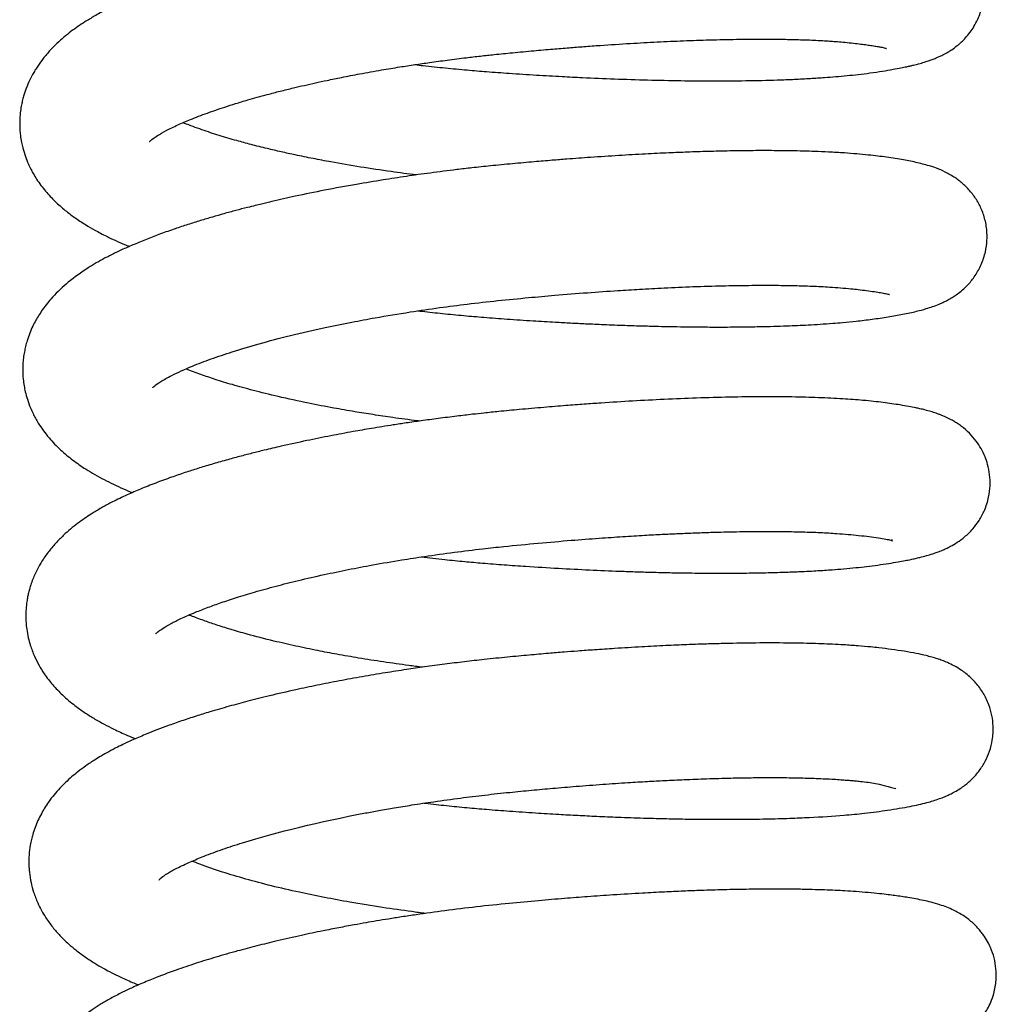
# Model space of a CAD drawing. Header units: inches. Extents: x 53216 to 117387, y -66787 to -22834.
# Tile 92 of 256: x 60599.41 to 60601.94, y -30115.51 to -30112.96. Entities that reach past the tile are written whole.
import ezdxf

# ---------------------------------------------------------------- set-up
doc = ezdxf.new("R2010")
doc.units = ezdxf.units.IN
doc.header["$MEASUREMENT"] = 0
doc.layers.add('FAKRO LOFT LADDERS', color=7, linetype='Continuous')

msp = doc.modelspace()

# ---------------------------------------------------------------- linework, layer by layer
at = {"layer": 'FAKRO LOFT LADDERS', "color": 7, "linetype": 'Continuous'}
for points, knots in [([(60600.4357, -30113.0747), (60600.4428, -30113.0755), (60600.4689, -30113.0785), (60600.5139, -30113.0832), (60600.5687, -30113.0884), (60600.6239, -30113.093), (60600.6838, -30113.0973), (60600.749, -30113.1015), (60600.8123, -30113.1052), (60600.8798, -30113.1086), (60600.9541, -30113.1117), (60601.0391, -30113.1145), (60601.1249, -30113.1162), (60601.2101, -30113.1169), (60601.2937, -30113.1163), (60601.3629, -30113.1147), (60601.4178, -30113.1126), (60601.4587, -30113.1105), (60601.4941, -30113.1082), (60601.5255, -30113.1057), (60601.5545, -30113.1031), (60601.5841, -30113.1), (60601.6154, -30113.096), (60601.6456, -30113.0916), (60601.6717, -30113.0872), (60601.6923, -30113.0834), (60601.7067, -30113.0804), (60601.7176, -30113.078), (60601.7278, -30113.0756), (60601.74, -30113.0724), (60601.7523, -30113.0689), (60601.7639, -30113.0652), (60601.7746, -30113.0614), (60601.7833, -30113.058), (60601.7927, -30113.0539), (60601.803, -30113.049), (60601.8141, -30113.0429), (60601.8262, -30113.0352), (60601.8414, -30113.0242), (60601.8579, -30113.009), (60601.8723, -30112.9918), (60601.8833, -30112.9755), (60601.8948, -30112.9538), (60601.9042, -30112.9264), (60601.9089, -30112.896), (60601.9086, -30112.8667), (60601.9034, -30112.8358), (60601.8916, -30112.8044), (60601.8781, -30112.7816), (60601.8635, -30112.7632), (60601.8512, -30112.7505), (60601.8365, -30112.7379), (60601.8253, -30112.7299), (60601.807, -30112.719), (60601.7946, -30112.713), (60601.7794, -30112.7066), (60601.7586, -30112.6992), (60601.7295, -30112.6913), (60601.6915, -30112.6838), (60601.6498, -30112.6774), (60601.6049, -30112.6718), (60601.5589, -30112.6676), (60601.5133, -30112.6646), (60601.4686, -30112.6626), (60601.4201, -30112.6611), (60601.3613, -30112.6602), (60601.2881, -30112.6603), (60601.2021, -30112.6618), (60601.1036, -30112.6651), (60601.0193, -30112.6692), (60600.9535, -30112.6731), (60600.9086, -30112.676), (60600.8691, -30112.6787), (60600.8325, -30112.6814), (60600.7929, -30112.6845), (60600.7479, -30112.6882), (60600.6994, -30112.6925), (60600.6545, -30112.6967), (60600.6166, -30112.7005), (60600.5826, -30112.7041), (60600.5464, -30112.7082), (60600.506, -30112.7131), (60600.4636, -30112.7186), (60600.4235, -30112.7242), (60600.382, -30112.7303), (60600.3366, -30112.7374), (60600.288, -30112.7455), (60600.2416, -30112.7537), (60600.2026, -30112.7611), (60600.1673, -30112.7681), (60600.1273, -30112.7763), (60600.0856, -30112.7854), (60600.0464, -30112.7945), (60600.0125, -30112.8027), (60599.964, -30112.8151), (60599.899, -30112.833), (60599.8219, -30112.8569), (60599.7608, -30112.8786), (60599.7153, -30112.8966), (60599.6859, -30112.9092), (60599.6599, -30112.921), (60599.6335, -30112.934), (60599.6072, -30112.9483), (60599.5829, -30112.963), (60599.5629, -30112.9763), (60599.5448, -30112.9894), (60599.5268, -30113.0038), (60599.5088, -30113.0198), (60599.4907, -30113.0381), (60599.4741, -30113.0575), (60599.4613, -30113.0751), (60599.4523, -30113.0892), (60599.4454, -30113.1011), (60599.4375, -30113.1165), (60599.4295, -30113.135), (60599.4233, -30113.1536), (60599.4193, -30113.169), (60599.4163, -30113.1833), (60599.4139, -30113.2002), (60599.4127, -30113.217), (60599.4126, -30113.2315), (60599.4132, -30113.2442), (60599.4145, -30113.2588), (60599.417, -30113.2746), (60599.4212, -30113.293), (60599.427, -30113.3119), (60599.4342, -30113.33), (60599.4412, -30113.3446), (60599.4482, -30113.3576), (60599.4569, -30113.3719), (60599.4675, -30113.3871), (60599.4831, -30113.4068), (60599.5038, -30113.4288), (60599.529, -30113.451), (60599.5554, -30113.471), (60599.5806, -30113.4875), (60599.6088, -30113.504), (60599.6342, -30113.5173), (60599.6603, -30113.5296), (60599.6797, -30113.5381), (60599.6922, -30113.5433), (60599.6966, -30113.5451)], [0.27359254, 0.27359254, 0.27359254, 0.27359254, 0.27363035, 0.27373077, 0.27382975, 0.27391775, 0.27401953, 0.27414223, 0.27425875, 0.27435233, 0.27450041, 0.27465794, 0.27481997, 0.27498635, 0.27515951, 0.27533777, 0.27544182, 0.27554245, 0.27563572, 0.27571302, 0.27579451, 0.27587744, 0.27597109, 0.276081, 0.27618204, 0.27625961, 0.27632219, 0.27635989, 0.27639763, 0.27645403, 0.27651634, 0.27656642, 0.27660697, 0.27665099, 0.27668213, 0.27671785, 0.27676669, 0.27679838, 0.27684595, 0.27691228, 0.27695327, 0.27698971, 0.27703322, 0.27709979, 0.2771543, 0.27720846, 0.27726534, 0.27733252, 0.27739871, 0.27743266, 0.27747051, 0.27751563, 0.27756798, 0.27760354, 0.27766037, 0.27772116, 0.27777332, 0.27792356, 0.27810146, 0.27827117, 0.27839826, 0.27855079, 0.27868253, 0.27877653, 0.27890157, 0.27904304, 0.27918745, 0.27938334, 0.27957669, 0.27976526, 0.2798563, 0.27993762, 0.28000819, 0.28006814, 0.28013295, 0.28021769, 0.28030542, 0.2803872, 0.28045253, 0.28050373, 0.28056534, 0.2806428, 0.28071624, 0.28078927, 0.2808562, 0.2809389, 0.28103432, 0.28112229, 0.28119638, 0.2812541, 0.28132392, 0.28142815, 0.28150137, 0.28156133, 0.28163765, 0.28180755, 0.28198929, 0.28218091, 0.2822743, 0.28236349, 0.2824331, 0.28250705, 0.28260437, 0.28268615, 0.28274958, 0.28281329, 0.28288257, 0.28295288, 0.28302598, 0.2831074, 0.28317499, 0.28321221, 0.28324796, 0.28328973, 0.2833546, 0.28341217, 0.2834467, 0.28348166, 0.28352702, 0.28358055, 0.28361319, 0.28364071, 0.28367948, 0.28372768, 0.28376656, 0.28382804, 0.28388484, 0.28392342, 0.28396004, 0.28400694, 0.28406301, 0.2841175, 0.28422185, 0.28432542, 0.28441291, 0.28451347, 0.28459217, 0.28469086, 0.28475742, 0.28482817, 0.28486614, 0.28486614, 0.28486614, 0.28486614]), ([(60599.749, -30113.2736), (60599.749, -30113.2737), (60599.7497, -30113.2728), (60599.7556, -30113.2674), (60599.7701, -30113.2574), (60599.7901, -30113.2457), (60599.8199, -30113.2312), (60599.8557, -30113.2159), (60599.8964, -30113.2003), (60599.9364, -30113.1866), (60599.9718, -30113.1753), (60600.0003, -30113.1668), (60600.0276, -30113.159), (60600.0556, -30113.1514), (60600.0867, -30113.1433), (60600.1188, -30113.1354), (60600.1493, -30113.1283), (60600.1783, -30113.1217), (60600.2103, -30113.1149), (60600.2483, -30113.1071), (60600.2952, -30113.098), (60600.3456, -30113.089), (60600.3936, -30113.0811), (60600.4351, -30113.0747), (60600.476, -30113.0687), (60600.5202, -30113.0627), (60600.5642, -30113.0571), (60600.6048, -30113.0524), (60600.6448, -30113.0481), (60600.6908, -30113.0435), (60600.7414, -30113.0387), (60600.7903, -30113.0344), (60600.8335, -30113.0309), (60600.8743, -30113.0277), (60600.9274, -30113.0239), (60600.991, -30113.0198), (60601.0632, -30113.0158), (60601.1316, -30113.0127), (60601.2006, -30113.0104), (60601.2687, -30113.0089), (60601.3324, -30113.0085), (60601.3873, -30113.0089), (60601.4357, -30113.01), (60601.4725, -30113.0115), (60601.4993, -30113.013), (60601.516, -30113.0141), (60601.5318, -30113.0153), (60601.5502, -30113.0169), (60601.5706, -30113.0191), (60601.5895, -30113.0213), (60601.6058, -30113.0234), (60601.6198, -30113.0255), (60601.6315, -30113.0274), (60601.6409, -30113.0291), (60601.6485, -30113.0307), (60601.6528, -30113.0318), (60601.6556, -30113.0325), (60601.6563, -30113.0328), (60601.656, -30113.0327)], [0.717340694, 0.717340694, 0.717340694, 0.717340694, 0.717406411, 0.717559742, 0.717665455, 0.71781401, 0.717955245, 0.718082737, 0.718231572, 0.718368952, 0.71844763, 0.71853225, 0.718596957, 0.718662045, 0.718743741, 0.718823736, 0.718889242, 0.718953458, 0.719019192, 0.719100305, 0.719199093, 0.719315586, 0.719411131, 0.71948894, 0.719563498, 0.71965286, 0.719747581, 0.719819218, 0.719887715, 0.719978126, 0.720084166, 0.720179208, 0.720260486, 0.720335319, 0.720417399, 0.720573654, 0.720715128, 0.720859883, 0.721006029, 0.721167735, 0.721327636, 0.721469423, 0.721595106, 0.7217311, 0.721802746, 0.721855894, 0.721901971, 0.721973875, 0.722063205, 0.722148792, 0.722223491, 0.722299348, 0.722379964, 0.722451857, 0.722505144, 0.722580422, 0.722644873, 0.722701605, 0.722701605, 0.722701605, 0.722701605]), ([(60600.4395, -30113.3602), (60600.4176, -30113.3574), (60600.3687, -30113.3509), (60600.2945, -30113.3398), (60600.2273, -30113.3283), (60600.1714, -30113.3177), (60600.1284, -30113.3089), (60600.089, -30113.3003), (60600.0507, -30113.2913), (60600.012, -30113.2816), (60599.9785, -30113.2725), (60599.9511, -30113.2646), (60599.9284, -30113.2578), (60599.906, -30113.2506), (60599.8835, -30113.243), (60599.861, -30113.235), (60599.845, -30113.2288), (60599.8366, -30113.2255), (60599.8352, -30113.2249)], [0.714232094, 0.714232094, 0.714232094, 0.714232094, 0.71436144, 0.71452399, 0.714685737, 0.714786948, 0.714891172, 0.714977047, 0.71506515, 0.715170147, 0.715267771, 0.715333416, 0.715399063, 0.715465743, 0.715537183, 0.71561521, 0.715696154, 0.715712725, 0.715712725, 0.715712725, 0.715712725]), ([(60600.4441, -30113.7117), (60600.4477, -30113.7121), (60600.4687, -30113.7145), (60600.5081, -30113.7188), (60600.5612, -30113.7239), (60600.6169, -30113.7287), (60600.6765, -30113.7332), (60600.7383, -30113.7373), (60600.793, -30113.7406), (60600.8384, -30113.743), (60600.8802, -30113.7451), (60600.9273, -30113.7472), (60600.9775, -30113.7491), (60601.0246, -30113.7506), (60601.0636, -30113.7517), (60601.0981, -30113.7524), (60601.1342, -30113.753), (60601.1769, -30113.7535), (60601.2262, -30113.7537), (60601.2774, -30113.7534), (60601.3242, -30113.7527), (60601.3637, -30113.7517), (60601.3966, -30113.7506), (60601.4261, -30113.7494), (60601.4551, -30113.748), (60601.4856, -30113.7462), (60601.5152, -30113.7441), (60601.5463, -30113.7416), (60601.5813, -30113.7382), (60601.621, -30113.7334), (60601.6612, -30113.7273), (60601.6993, -30113.7207), (60601.7313, -30113.7138), (60601.7617, -30113.7056), (60601.7828, -30113.6985), (60601.7988, -30113.6916), (60601.8056, -30113.6885), (60601.8148, -30113.6838), (60601.8254, -30113.6778), (60601.8368, -30113.6703), (60601.8491, -30113.6611), (60601.8652, -30113.6465), (60601.882, -30113.6271), (60601.8989, -30113.5997), (60601.9107, -30113.5687), (60601.9164, -30113.538), (60601.9169, -30113.5069), (60601.9123, -30113.4768), (60601.9015, -30113.446), (60601.8871, -30113.42), (60601.8693, -30113.3971), (60601.8508, -30113.38), (60601.8391, -30113.3711), (60601.8266, -30113.3627), (60601.8, -30113.3477), (60601.7744, -30113.3384), (60601.7354, -30113.3278), (60601.7001, -30113.3209), (60601.658, -30113.3143), (60601.6077, -30113.3081), (60601.5561, -30113.3037), (60601.5087, -30113.3009), (60601.4731, -30113.2994), (60601.4401, -30113.2984), (60601.4055, -30113.2977), (60601.3625, -30113.2972), (60601.3104, -30113.2972), (60601.2532, -30113.2979), (60601.196, -30113.2993), (60601.143, -30113.301), (60601.089, -30113.3032), (60601.0299, -30113.3061), (60600.9624, -30113.3099), (60600.8944, -30113.3144), (60600.8368, -30113.3186), (60600.7882, -30113.3224), (60600.7414, -30113.3264), (60600.6879, -30113.3312), (60600.6341, -30113.3364), (60600.5859, -30113.3415), (60600.534, -30113.3475), (60600.4772, -30113.3547), (60600.4137, -30113.3636), (60600.3498, -30113.3734), (60600.279, -30113.3852), (60600.2026, -30113.3993), (60600.1403, -30113.4121), (60600.0953, -30113.422), (60600.0664, -30113.4286), (60600.0423, -30113.4344), (60600.021, -30113.4396), (60599.9986, -30113.4452), (60599.9716, -30113.4522), (60599.9414, -30113.4604), (60599.9108, -30113.4691), (60599.8796, -30113.4784), (60599.8472, -30113.4886), (60599.8127, -30113.5), (60599.7773, -30113.5126), (60599.7421, -30113.5259), (60599.7097, -30113.5392), (60599.682, -30113.5514), (60599.6567, -30113.5633), (60599.6259, -30113.579), (60599.5851, -30113.6027), (60599.5393, -30113.6354), (60599.5054, -30113.6672), (60599.4842, -30113.6919), (60599.4725, -30113.7074), (60599.4625, -30113.7222), (60599.4541, -30113.7365), (60599.446, -30113.7521), (60599.4384, -30113.7696), (60599.4322, -30113.7873), (60599.4279, -30113.8029), (60599.4246, -30113.8182), (60599.4221, -30113.8348), (60599.4209, -30113.848), (60599.4203, -30113.867), (60599.4212, -30113.886), (60599.4238, -30113.9053), (60599.4273, -30113.9226), (60599.4325, -30113.9419), (60599.4395, -30113.9607), (60599.4467, -30113.9768), (60599.4536, -30113.99), (60599.4664, -30114.0119), (60599.4873, -30114.0403), (60599.5177, -30114.0717), (60599.5498, -30114.0984), (60599.5869, -30114.124), (60599.6304, -30114.1489), (60599.6714, -30114.1682), (60599.6966, -30114.1788), (60599.7045, -30114.1821)], [0.28644299, 0.28644299, 0.28644299, 0.28644299, 0.28646226, 0.28655452, 0.28665134, 0.28674099, 0.28684549, 0.28696263, 0.2870642, 0.28713259, 0.28720222, 0.28728653, 0.28738468, 0.28747426, 0.28754588, 0.28760242, 0.28766935, 0.2877524, 0.28785156, 0.28796337, 0.2880684, 0.2881505, 0.28822527, 0.28829273, 0.28835871, 0.28843523, 0.28852056, 0.28859015, 0.28868845, 0.28881447, 0.28895381, 0.28909507, 0.28924715, 0.28935713, 0.28950182, 0.2895259, 0.28954923, 0.2895817, 0.28962498, 0.28966191, 0.28970346, 0.28974492, 0.28980537, 0.28987114, 0.28993761, 0.28999692, 0.29004852, 0.29011392, 0.29017372, 0.29023036, 0.29029047, 0.29035504, 0.2903933, 0.29042295, 0.29046607, 0.29064383, 0.29078614, 0.29094068, 0.29110764, 0.29126499, 0.29144625, 0.29155766, 0.29165209, 0.2917221, 0.29180192, 0.29190096, 0.29201934, 0.29214642, 0.29226236, 0.29236653, 0.29245883, 0.29257274, 0.29269912, 0.2928303, 0.29293988, 0.29300583, 0.29308752, 0.29318607, 0.29328627, 0.29336914, 0.2934385, 0.29355837, 0.29366876, 0.29377686, 0.29390273, 0.29405646, 0.2942042, 0.29426308, 0.29432323, 0.29437833, 0.29441144, 0.29445382, 0.29451778, 0.2945856, 0.29465225, 0.29472309, 0.29480018, 0.29488162, 0.29497637, 0.29507008, 0.29516287, 0.29524756, 0.29531279, 0.29539268, 0.29553226, 0.29571884, 0.29588348, 0.2959421, 0.29600108, 0.29605044, 0.29609347, 0.29613983, 0.29619476, 0.2962494, 0.29628972, 0.29632568, 0.29636749, 0.29641036, 0.29644782, 0.29651225, 0.2965597, 0.29659963, 0.29665361, 0.296716, 0.29676066, 0.29679689, 0.29683775, 0.29697171, 0.29709643, 0.29721892, 0.29733988, 0.29749339, 0.29764741, 0.29771538, 0.29771538, 0.29771538, 0.29771538]), ([(60599.7569, -30113.9106), (60599.7569, -30113.9106), (60599.7569, -30113.9105), (60599.7603, -30113.9069), (60599.7769, -30113.8947), (60599.8066, -30113.8778), (60599.8528, -30113.857), (60599.9068, -30113.8362), (60599.9643, -30113.8168), (60600.0326, -30113.7964), (60600.113, -30113.7753), (60600.1943, -30113.7566), (60600.2684, -30113.7415), (60600.3417, -30113.7279), (60600.4175, -30113.7153), (60600.4975, -30113.7036), (60600.5733, -30113.6938), (60600.6502, -30113.6851), (60600.7259, -30113.6778), (60600.8035, -30113.6709), (60600.8807, -30113.6647), (60600.9538, -30113.6595), (60601.0199, -30113.6555), (60601.0852, -30113.652), (60601.1578, -30113.6489), (60601.2285, -30113.6468), (60601.2938, -30113.6457), (60601.3499, -30113.6454), (60601.3986, -30113.6459), (60601.4356, -30113.6468), (60601.4638, -30113.6478), (60601.4871, -30113.6488), (60601.5116, -30113.6502), (60601.5379, -30113.6521), (60601.5623, -30113.6542), (60601.5845, -30113.6567), (60601.6051, -30113.6592), (60601.6253, -30113.662), (60601.642, -30113.6648), (60601.6531, -30113.6669), (60601.6604, -30113.6686), (60601.6633, -30113.6694), (60601.6641, -30113.6697), (60601.6638, -30113.6695)], [0.704489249, 0.704489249, 0.704489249, 0.704489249, 0.70449329, 0.704657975, 0.704816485, 0.704995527, 0.705219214, 0.705384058, 0.70554825, 0.705735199, 0.70593401, 0.706138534, 0.706287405, 0.706412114, 0.706595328, 0.70674563, 0.70688452, 0.707036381, 0.707189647, 0.707319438, 0.707484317, 0.707639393, 0.70775204, 0.707883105, 0.708041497, 0.708213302, 0.708353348, 0.708498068, 0.708627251, 0.708735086, 0.708805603, 0.708874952, 0.708950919, 0.709047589, 0.709149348, 0.709227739, 0.709325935, 0.709433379, 0.709533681, 0.70964083, 0.709710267, 0.709780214, 0.709844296, 0.709844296, 0.709844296, 0.709844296]), ([(60600.4471, -30113.9971), (60600.4452, -30113.9968), (60600.4221, -30113.9939), (60600.3818, -30113.9885), (60600.3281, -30113.9806), (60600.277, -30113.9724), (60600.221, -30113.9626), (60600.1542, -30113.9498), (60600.0839, -30113.9345), (60600.0183, -30113.9183), (60599.9642, -30113.9033), (60599.9193, -30113.8895), (60599.8794, -30113.8759), (60599.8556, -30113.8669), (60599.8437, -30113.8621), (60599.8434, -30113.862)], [0.701379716, 0.701379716, 0.701379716, 0.701379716, 0.701391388, 0.701515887, 0.70162042, 0.701719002, 0.701833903, 0.701977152, 0.702160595, 0.702323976, 0.702469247, 0.702599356, 0.70271987, 0.702855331, 0.702858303, 0.702858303, 0.702858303, 0.702858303]), ([(60600.4516, -30114.3486), (60600.472, -30114.3509), (60600.5096, -30114.355), (60600.5626, -30114.3602), (60600.6138, -30114.3648), (60600.6666, -30114.3689), (60600.7324, -30114.3734), (60600.8062, -30114.3779), (60600.8873, -30114.3821), (60600.9551, -30114.385), (60601.0105, -30114.3869), (60601.0557, -30114.3882), (60601.1055, -30114.3894), (60601.1646, -30114.3903), (60601.2265, -30114.3907), (60601.2879, -30114.3903), (60601.3419, -30114.3895), (60601.3893, -30114.3881), (60601.4266, -30114.3867), (60601.4552, -30114.3853), (60601.4774, -30114.3841), (60601.4969, -30114.3829), (60601.5194, -30114.3813), (60601.5466, -30114.3792), (60601.5762, -30114.3764), (60601.6059, -30114.3731), (60601.6345, -30114.3694), (60601.6615, -30114.3654), (60601.6847, -30114.3616), (60601.7035, -30114.3581), (60601.7183, -30114.3552), (60601.7309, -30114.3524), (60601.7445, -30114.3492), (60601.7597, -30114.3452), (60601.7739, -30114.341), (60601.7885, -30114.336), (60601.7994, -30114.3318), (60601.8106, -30114.3268), (60601.8238, -30114.3203), (60601.8391, -30114.3113), (60601.859, -30114.2968), (60601.8786, -30114.2779), (60601.8963, -30114.2545), (60601.9113, -30114.2266), (60601.921, -30114.1963), (60601.9262, -30114.1556), (60601.9219, -30114.1197), (60601.9113, -30114.0883), (60601.9014, -30114.0679), (60601.8878, -30114.0471), (60601.8703, -30114.027), (60601.8527, -30114.0121), (60601.8415, -30114.0042), (60601.8296, -30113.9968), (60601.8201, -30113.9916), (60601.8102, -30113.9868), (60601.7998, -30113.9824), (60601.7921, -30113.9794), (60601.7826, -30113.976), (60601.7703, -30113.9721), (60601.7564, -30113.9683), (60601.7435, -30113.9652), (60601.7295, -30113.9621), (60601.7129, -30113.9589), (60601.6923, -30113.9554), (60601.6703, -30113.9521), (60601.6475, -30113.949), (60601.6227, -30113.9461), (60601.5885, -30113.9426), (60601.5417, -30113.9391), (60601.481, -30113.9362), (60601.4111, -30113.9344), (60601.3342, -30113.9339), (60601.2516, -30113.935), (60601.1668, -30113.9373), (60601.0828, -30113.9407), (60601, -30113.945), (60600.9306, -30113.9494), (60600.8728, -30113.9534), (60600.8235, -30113.9572), (60600.7674, -30113.9617), (60600.7094, -30113.9669), (60600.6574, -30113.9718), (60600.6171, -30113.9759), (60600.5809, -30113.9799), (60600.5415, -30113.9846), (60600.497, -30113.9902), (60600.4534, -30113.9961), (60600.4147, -30114.0016), (60600.3809, -30114.0068), (60600.351, -30114.0115), (60600.3162, -30114.0172), (60600.272, -30114.0249), (60600.2159, -30114.0353), (60600.1534, -30114.0479), (60600.0961, -30114.0605), (60600.0491, -30114.0715), (60600.0135, -30114.0803), (60599.9804, -30114.0889), (60599.9453, -30114.0985), (60599.9092, -30114.1088), (60599.8738, -30114.1196), (60599.8392, -30114.1307), (60599.8026, -30114.1432), (60599.7642, -30114.1573), (60599.7258, -30114.1726), (60599.6958, -30114.1856), (60599.671, -30114.1972), (60599.6503, -30114.2074), (60599.6269, -30114.22), (60599.6043, -30114.2333), (60599.5844, -30114.2462), (60599.5665, -30114.2589), (60599.5485, -30114.2727), (60599.5295, -30114.289), (60599.5101, -30114.3081), (60599.4908, -30114.3301), (60599.4744, -30114.3526), (60599.4601, -30114.3764), (60599.4475, -30114.4027), (60599.4395, -30114.4258), (60599.4349, -30114.4437), (60599.4325, -30114.4555), (60599.4301, -30114.4704), (60599.4286, -30114.4873), (60599.4283, -30114.5041), (60599.429, -30114.5196), (60599.4308, -30114.5371), (60599.4345, -30114.5569), (60599.4395, -30114.5755), (60599.445, -30114.5914), (60599.4556, -30114.6172), (60599.4728, -30114.6475), (60599.4981, -30114.6801), (60599.5245, -30114.7075), (60599.5523, -30114.731), (60599.5795, -30114.7505), (60599.6047, -30114.7665), (60599.6299, -30114.7808), (60599.659, -30114.7956), (60599.686, -30114.808), (60599.7053, -30114.8161), (60599.7124, -30114.819)], [0.29929158, 0.29929158, 0.29929158, 0.29929158, 0.29939984, 0.29949032, 0.29957009, 0.29966789, 0.29976589, 0.29991358, 0.30005499, 0.30019542, 0.3002776, 0.30035803, 0.30044527, 0.30055807, 0.3006971, 0.30081231, 0.30093637, 0.30104385, 0.30113058, 0.30119694, 0.30125036, 0.30129472, 0.30134512, 0.30142353, 0.30151395, 0.30159563, 0.3016849, 0.30178012, 0.3018687, 0.30193932, 0.30199832, 0.30204904, 0.30209809, 0.30217316, 0.30224616, 0.30229393, 0.30235194, 0.30238991, 0.30243237, 0.30249324, 0.30255469, 0.30262227, 0.30267847, 0.30273709, 0.30280717, 0.30286358, 0.30296907, 0.30300889, 0.30305498, 0.30310161, 0.30315896, 0.30322425, 0.30326147, 0.30328652, 0.30331758, 0.30336824, 0.30339993, 0.30342788, 0.30346177, 0.30352068, 0.30358764, 0.30364428, 0.30369054, 0.30376679, 0.30385527, 0.3039366, 0.3040146, 0.30409525, 0.30418052, 0.30432952, 0.30449483, 0.30466161, 0.30483756, 0.30501431, 0.30518419, 0.30534569, 0.30549711, 0.30564484, 0.30572251, 0.30580677, 0.30590648, 0.30601829, 0.30611106, 0.30617836, 0.30622931, 0.30630075, 0.30638576, 0.3064635, 0.30653246, 0.30659242, 0.30664559, 0.30669462, 0.30678253, 0.30688951, 0.30700933, 0.30714127, 0.307229, 0.30729557, 0.3073638, 0.30744042, 0.30752528, 0.30760653, 0.30768712, 0.30777439, 0.30787934, 0.30798786, 0.30808906, 0.30814497, 0.30820346, 0.30828415, 0.30836577, 0.30842831, 0.30848986, 0.30855803, 0.30862814, 0.3087106, 0.3087973, 0.3088824, 0.30894817, 0.30903112, 0.30911646, 0.30914862, 0.30917718, 0.30921172, 0.30926674, 0.30930994, 0.30934311, 0.30938745, 0.30944825, 0.30950074, 0.3095401, 0.30958301, 0.30972599, 0.30982749, 0.30993458, 0.31005846, 0.31014799, 0.3102296, 0.31031805, 0.3103965, 0.31050366, 0.31056443, 0.31056443, 0.31056443, 0.31056443]), ([(60599.7648, -30114.5474), (60599.7648, -30114.5474), (60599.7658, -30114.5464), (60599.7716, -30114.5413), (60599.7838, -30114.5326), (60599.8028, -30114.5213), (60599.8305, -30114.5075), (60599.8637, -30114.4929), (60599.8992, -30114.4791), (60599.9347, -30114.4663), (60599.9745, -30114.4532), (60600.0217, -30114.4389), (60600.0752, -30114.4241), (60600.1353, -30114.4089), (60600.1979, -30114.3946), (60600.2623, -30114.3812), (60600.3295, -30114.3684), (60600.3954, -30114.3571), (60600.466, -30114.3462), (60600.5359, -30114.3364), (60600.6048, -30114.328), (60600.6773, -30114.3201), (60600.754, -30114.3128), (60600.8363, -30114.3057), (60600.9093, -30114.3001), (60600.9725, -30114.2958), (60601.027, -30114.2925), (60601.0735, -30114.29), (60601.1152, -30114.288), (60601.1573, -30114.2863), (60601.2094, -30114.2845), (60601.2703, -30114.283), (60601.3341, -30114.2824), (60601.3908, -30114.2826), (60601.4405, -30114.2836), (60601.486, -30114.2852), (60601.5251, -30114.2875), (60601.5575, -30114.29), (60601.5857, -30114.2928), (60601.6122, -30114.296), (60601.6362, -30114.2993), (60601.6551, -30114.3029), (60601.6676, -30114.3045), (60601.6726, -30114.3086), (60601.6708, -30114.305), (60601.6701, -30114.3038)], [0.691770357, 0.691770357, 0.691770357, 0.691770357, 0.691857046, 0.691973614, 0.692085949, 0.692223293, 0.692350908, 0.69250067, 0.692616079, 0.692722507, 0.692838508, 0.692966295, 0.693107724, 0.693245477, 0.693396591, 0.693532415, 0.693664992, 0.693818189, 0.693934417, 0.694086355, 0.694228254, 0.694333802, 0.694504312, 0.694669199, 0.694809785, 0.694931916, 0.695044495, 0.695138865, 0.69521767, 0.695305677, 0.695408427, 0.695558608, 0.69572032, 0.695865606, 0.695993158, 0.696127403, 0.696268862, 0.696373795, 0.69648202, 0.696603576, 0.696727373, 0.696855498, 0.69698083, 0.697093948, 0.697130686, 0.697130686, 0.697130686, 0.697130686]), ([(60600.4551, -30114.634), (60600.4433, -30114.6325), (60600.4093, -30114.6281), (60600.3538, -30114.6203), (60600.2917, -30114.6105), (60600.2352, -30114.6007), (60600.1809, -30114.5904), (60600.1261, -30114.579), (60600.0645, -30114.5649), (60600.0076, -30114.5503), (60599.9586, -30114.5362), (60599.9212, -30114.5244), (60599.8871, -30114.5127), (60599.8645, -30114.5042), (60599.8526, -30114.4994), (60599.8508, -30114.4987)], [0.688660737, 0.688660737, 0.688660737, 0.688660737, 0.688730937, 0.688863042, 0.688995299, 0.68911495, 0.689222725, 0.689352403, 0.689488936, 0.689666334, 0.689788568, 0.689897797, 0.690003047, 0.690121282, 0.69014132, 0.69014132, 0.69014132, 0.69014132]), ([(60600.4596, -30114.9855), (60600.4609, -30114.9857), (60600.4801, -30114.9879), (60600.5169, -30114.9919), (60600.5696, -30114.9971), (60600.6239, -30115.0019), (60600.683, -30115.0064), (60600.7453, -30115.0106), (60600.8043, -30115.0142), (60600.8572, -30115.0171), (60600.9085, -30115.0196), (60600.9653, -30115.022), (60601.0233, -30115.024), (60601.0811, -30115.0256), (60601.1388, -30115.0268), (60601.2036, -30115.0275), (60601.2741, -30115.0275), (60601.3429, -30115.0266), (60601.4039, -30115.0249), (60601.4724, -30115.022), (60601.5374, -30115.0178), (60601.6045, -30115.0114), (60601.6629, -30115.0036), (60601.7163, -30114.9945), (60601.7521, -30114.9865), (60601.777, -30114.9795), (60601.792, -30114.9746), (60601.8059, -30114.9693), (60601.8176, -30114.9642), (60601.8302, -30114.9579), (60601.8425, -30114.9509), (60601.8587, -30114.94), (60601.877, -30114.9247), (60601.8963, -30114.9029), (60601.9121, -30114.8781), (60601.9236, -30114.8512), (60601.9312, -30114.8207), (60601.9331, -30114.7887), (60601.9296, -30114.7587), (60601.9212, -30114.729), (60601.9071, -30114.7), (60601.8907, -30114.6778), (60601.875, -30114.6613), (60601.8617, -30114.65), (60601.848, -30114.6401), (60601.8313, -30114.63), (60601.814, -30114.6218), (60601.8004, -30114.6164), (60601.7869, -30114.6117), (60601.7733, -30114.6076), (60601.7553, -30114.6029), (60601.7322, -30114.5979), (60601.7029, -30114.5927), (60601.6706, -30114.5879), (60601.6414, -30114.5842), (60601.612, -30114.5811), (60601.5823, -30114.5785), (60601.5488, -30114.5762), (60601.5167, -30114.5745), (60601.4876, -30114.5733), (60601.4462, -30114.572), (60601.3875, -30114.571), (60601.3109, -30114.5711), (60601.2414, -30114.5724), (60601.1847, -30114.574), (60601.137, -30114.5757), (60601.083, -30114.5781), (60601.0208, -30114.5813), (60600.959, -30114.585), (60600.9035, -30114.5887), (60600.8598, -30114.5919), (60600.82, -30114.595), (60600.7782, -30114.5985), (60600.7294, -30114.6027), (60600.674, -30114.6078), (60600.618, -30114.6136), (60600.5638, -30114.6197), (60600.5121, -30114.6261), (60600.4622, -30114.6328), (60600.4107, -30114.6403), (60600.357, -30114.6487), (60600.299, -30114.6584), (60600.24, -30114.6692), (60600.1827, -30114.6805), (60600.122, -30114.6933), (60600.0619, -30114.7071), (60600.0047, -30114.7214), (60599.9532, -30114.7353), (60599.9088, -30114.7482), (60599.8677, -30114.7609), (60599.8311, -30114.773), (60599.7974, -30114.7849), (60599.7676, -30114.7961), (60599.7383, -30114.8077), (60599.7106, -30114.8195), (60599.6856, -30114.8309), (60599.6643, -30114.8413), (60599.6438, -30114.852), (60599.6246, -30114.8629), (60599.6047, -30114.875), (60599.5848, -30114.8882), (60599.5641, -30114.9036), (60599.5469, -30114.9177), (60599.5314, -30114.9318), (60599.5163, -30114.947), (60599.5014, -30114.9639), (60599.4883, -30114.9811), (60599.4772, -30114.9978), (60599.4681, -30115.0136), (60599.4598, -30115.0303), (60599.4523, -30115.0484), (60599.4469, -30115.0647), (60599.4429, -30115.0801), (60599.4393, -30115.0975), (60599.4366, -30115.1197), (60599.4361, -30115.1433), (60599.4377, -30115.1672), (60599.4416, -30115.1909), (60599.4487, -30115.2176), (60599.4608, -30115.2487), (60599.4776, -30115.2792), (60599.4976, -30115.3067), (60599.5173, -30115.3291), (60599.5371, -30115.3483), (60599.5597, -30115.3673), (60599.5815, -30115.3834), (60599.6058, -30115.3993), (60599.6266, -30115.4114), (60599.6468, -30115.4223), (60599.6665, -30115.4322), (60599.6864, -30115.4415), (60599.7035, -30115.4489), (60599.7143, -30115.4535), (60599.7195, -30115.4556), (60599.7202, -30115.4559)], [0.31214091, 0.31214091, 0.31214091, 0.31214091, 0.31214748, 0.31224306, 0.31233552, 0.31242415, 0.31252717, 0.31264427, 0.31274982, 0.31283653, 0.31292331, 0.31302286, 0.31314215, 0.31323997, 0.31334425, 0.31346994, 0.31361689, 0.31377059, 0.31390696, 0.3140256, 0.31425455, 0.31440321, 0.31459225, 0.31480558, 0.31499264, 0.31506308, 0.3151354, 0.31519181, 0.31523969, 0.31527786, 0.31532956, 0.31537172, 0.31543806, 0.31550126, 0.31555973, 0.31561601, 0.31567174, 0.31573859, 0.31579282, 0.31584832, 0.31591384, 0.31598004, 0.31601887, 0.31606273, 0.3161024, 0.31616237, 0.31622388, 0.31627848, 0.31632956, 0.31639347, 0.31645753, 0.31656691, 0.31669364, 0.31681589, 0.31692703, 0.31699106, 0.31708965, 0.31719427, 0.317272, 0.31734566, 0.31741847, 0.31757978, 0.31775895, 0.31792209, 0.31800924, 0.31809783, 0.31820057, 0.31831724, 0.31844468, 0.31853836, 0.31861548, 0.31867793, 0.31874905, 0.31883615, 0.31893398, 0.31903928, 0.31912917, 0.31921831, 0.31931128, 0.31939417, 0.31949284, 0.31960206, 0.31971216, 0.31982211, 0.31992916, 0.32006694, 0.32018455, 0.32028825, 0.32040179, 0.32048564, 0.320577, 0.32066953, 0.32074283, 0.32081262, 0.32091252, 0.32097893, 0.32103612, 0.32110701, 0.32117071, 0.32122347, 0.32130844, 0.32138275, 0.32144392, 0.32150543, 0.3215674, 0.32163231, 0.32170057, 0.32175439, 0.32180015, 0.32185464, 0.32190644, 0.32195916, 0.3219924, 0.32203314, 0.32209959, 0.32216708, 0.32221696, 0.32228714, 0.3223552, 0.32243538, 0.32255532, 0.32264211, 0.32272314, 0.32281303, 0.3228857, 0.32297871, 0.32306088, 0.32313287, 0.32318742, 0.32325594, 0.32331736, 0.32336719, 0.32340704, 0.32341279, 0.32341279, 0.32341279, 0.32341279]), ([(60599.773, -30115.184), (60599.7725, -30115.1846), (60599.7725, -30115.1844), (60599.7791, -30115.1784), (60599.7936, -30115.1682), (60599.8185, -30115.1539), (60599.852, -30115.1382), (60599.8913, -30115.1219), (60599.9365, -30115.1052), (60600.0565, -30115.0657), (60600.1991, -30115.031), (60600.3436, -30115.0044), (60600.3835, -30114.9975), (60600.4308, -30114.9897), (60600.488, -30114.9811), (60600.5512, -30114.9725), (60600.6169, -30114.9644), (60600.6784, -30114.9578), (60600.737, -30114.9521), (60600.7943, -30114.9469), (60600.8559, -30114.9417), (60600.921, -30114.9368), (60600.9826, -30114.9326), (60601.0358, -30114.9294), (60601.0844, -30114.9268), (60601.1357, -30114.9244), (60601.1933, -30114.9222), (60601.2493, -30114.9206), (60601.2991, -30114.9197), (60601.3395, -30114.9194), (60601.374, -30114.9194), (60601.4058, -30114.9197), (60601.4391, -30114.9203), (60601.4702, -30114.9213), (60601.4978, -30114.9225), (60601.5191, -30114.9236), (60601.5374, -30114.9248), (60601.5524, -30114.9259), (60601.5644, -30114.9269), (60601.5764, -30114.928), (60601.5914, -30114.9296), (60601.6433, -30114.935), (60601.6831, -30114.9504), (60601.6804, -30114.9467)], [0.678896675, 0.678896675, 0.678896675, 0.678896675, 0.679000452, 0.679137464, 0.679282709, 0.679431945, 0.679588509, 0.679720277, 0.679880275, 0.680029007, 0.680773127, 0.680843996, 0.680926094, 0.681017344, 0.681129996, 0.681265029, 0.681387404, 0.681511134, 0.681619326, 0.6817245, 0.681841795, 0.681976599, 0.682105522, 0.682207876, 0.682298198, 0.682404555, 0.68252986, 0.682670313, 0.68277933, 0.682877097, 0.682963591, 0.683039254, 0.683125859, 0.683235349, 0.683308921, 0.683378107, 0.683440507, 0.683493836, 0.6835376, 0.683574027, 0.683632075, 0.683719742, 0.684255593, 0.684255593, 0.684255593, 0.684255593]), ([(60600.4634, -30115.271), (60600.4513, -30115.2695), (60600.4138, -30115.2646), (60600.3476, -30115.2552), (60600.2721, -30115.2429), (60600.2003, -30115.2296), (60600.1321, -30115.2156), (60600.0635, -30115.1997), (60599.9968, -30115.1821), (60599.9342, -30115.1633), (60599.8891, -30115.1476), (60599.8649, -30115.1381), (60599.8582, -30115.1354)], [0.675827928, 0.675827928, 0.675827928, 0.675827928, 0.675899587, 0.676051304, 0.676227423, 0.676370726, 0.676517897, 0.676691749, 0.676865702, 0.677039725, 0.677232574, 0.677311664, 0.677311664, 0.677311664, 0.677311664]), ([(60600.4741, -30115.6232), (60600.4746, -30115.6233), (60600.4914, -30115.6252), (60600.526, -30115.629), (60600.5739, -30115.6337), (60600.6143, -30115.6373), (60600.6491, -30115.6402), (60600.6867, -30115.643), (60600.7354, -30115.6464), (60600.79, -30115.6498), (60600.8435, -30115.6529), (60600.8911, -30115.6553), (60600.9629, -30115.6586), (60601.0628, -30115.6622), (60601.1751, -30115.6643), (60601.2729, -30115.6646), (60601.3551, -30115.6635), (60601.4308, -30115.6612), (60601.4988, -30115.6578), (60601.5591, -30115.6535), (60601.603, -30115.6492), (60601.6333, -30115.6455), (60601.6512, -30115.6431), (60601.6671, -30115.6408), (60601.6814, -30115.6386), (60601.6964, -30115.6361), (60601.7121, -30115.6333), (60601.7271, -30115.6305), (60601.7401, -30115.6277), (60601.7511, -30115.6253), (60601.763, -30115.6224), (60601.7772, -30115.6186), (60601.7925, -30115.614), (60601.8064, -30115.6091), (60601.8179, -30115.6045), (60601.8287, -30115.5996), (60601.8422, -30115.5927), (60601.8574, -30115.5834), (60601.8756, -30115.5699), (60601.8936, -30115.5524), (60601.9072, -30115.5351), (60601.919, -30115.5158), (60601.9265, -30115.5003), (60601.9355, -30115.4749), (60601.9405, -30115.4457), (60601.9402, -30115.4144), (60601.9353, -30115.3859), (60601.9272, -30115.3625), (60601.9177, -30115.343), (60601.9081, -30115.3278), (60601.9012, -30115.3186), (60601.8909, -30115.3064), (60601.8811, -30115.2967), (60601.8689, -30115.2864), (60601.8507, -30115.2734), (60601.8319, -30115.2632), (60601.8115, -30115.2544), (60601.7925, -30115.2478), (60601.7725, -30115.2421), (60601.7522, -30115.2374), (60601.7326, -30115.2335), (60601.7133, -30115.2301), (60601.6952, -30115.2273), (60601.6781, -30115.2249), (60601.6597, -30115.2225), (60601.6368, -30115.2197), (60601.609, -30115.217), (60601.579, -30115.2146), (60601.5502, -30115.2127), (60601.523, -30115.2113), (60601.4948, -30115.2102), (60601.4614, -30115.2091), (60601.4195, -30115.2083), (60601.3657, -30115.2079), (60601.3028, -30115.2083), (60601.2384, -30115.2096), (60601.1812, -30115.2113), (60601.1301, -30115.2133), (60601.0792, -30115.2156), (60601.0187, -30115.2188), (60600.9523, -30115.2228), (60600.8848, -30115.2276), (60600.8206, -30115.2325), (60600.7529, -30115.2382), (60600.6769, -30115.2452), (60600.5956, -30115.2537), (60600.5151, -30115.2636), (60600.4507, -30115.2725), (60600.4022, -30115.2798), (60600.368, -30115.2852), (60600.3373, -30115.2902), (60600.3078, -30115.2953), (60600.2752, -30115.3011), (60600.238, -30115.3081), (60600.1925, -30115.317), (60600.1388, -30115.3283), (60600.0816, -30115.3413), (60600.0264, -30115.3548), (60599.9734, -30115.3688), (60599.9207, -30115.3838), (60599.8676, -30115.4003), (60599.8131, -30115.4188), (60599.7643, -30115.4371), (60599.7244, -30115.4538), (60599.6967, -30115.4663), (60599.6709, -30115.4788), (60599.6461, -30115.4919), (60599.6214, -30115.5064), (60599.5991, -30115.5208), (60599.5775, -30115.5362), (60599.5559, -30115.5535), (60599.5349, -30115.5727), (60599.515, -30115.594), (60599.4984, -30115.6146), (60599.4832, -30115.6375), (60599.4725, -30115.6573), (60599.4631, -30115.6774), (60599.4554, -30115.6992), (60599.4502, -30115.7192), (60599.4468, -30115.7375), (60599.4446, -30115.7567), (60599.444, -30115.7765), (60599.4449, -30115.7949), (60599.4471, -30115.8143), (60599.4512, -30115.8351), (60599.4569, -30115.8544), (60599.4629, -30115.8708), (60599.471, -30115.8892), (60599.4813, -30115.9083), (60599.4922, -30115.9251), (60599.5009, -30115.9371), (60599.5087, -30115.9469), (60599.5166, -30115.9562), (60599.5307, -30115.9716), (60599.5517, -30115.9915), (60599.5841, -30116.017), (60599.6154, -30116.0374), (60599.6477, -30116.0558), (60599.6761, -30116.0701), (60599.704, -30116.0828), (60599.7197, -30116.0894), (60599.7281, -30116.0928)], [0.32500162, 0.32500162, 0.32500162, 0.32500162, 0.32500421, 0.3250906, 0.3251845, 0.32525593, 0.32530188, 0.32536647, 0.32545215, 0.32555655, 0.32565243, 0.32573377, 0.32580873, 0.32603643, 0.32627734, 0.32644656, 0.32662269, 0.32679727, 0.32695749, 0.32711634, 0.32727137, 0.32733226, 0.32739202, 0.32744388, 0.32749118, 0.32753906, 0.32760619, 0.3276722, 0.3277217, 0.32776144, 0.32781173, 0.32787507, 0.32795058, 0.32801416, 0.32805559, 0.32809333, 0.32814346, 0.32820137, 0.32825268, 0.32831719, 0.32836974, 0.32839728, 0.328438, 0.32848387, 0.32855139, 0.32860662, 0.32866085, 0.32871546, 0.32874917, 0.32878781, 0.32881262, 0.3288371, 0.32887781, 0.32891424, 0.32895075, 0.32904457, 0.32911014, 0.32918608, 0.329286, 0.32937276, 0.3294554, 0.32953702, 0.32960167, 0.32966443, 0.32972379, 0.32979575, 0.32988562, 0.32997777, 0.33005707, 0.33012382, 0.33019513, 0.33027375, 0.3303715, 0.33049419, 0.33064055, 0.33077731, 0.33089017, 0.33098033, 0.3310733, 0.33117864, 0.33131726, 0.33143463, 0.33154064, 0.3316577, 0.33179031, 0.33193878, 0.33208271, 0.33221397, 0.33228145, 0.33234324, 0.33239916, 0.33244913, 0.33250565, 0.3325799, 0.33265829, 0.33276594, 0.33289325, 0.3330015, 0.33310912, 0.33323425, 0.33335501, 0.33348308, 0.33363911, 0.33374233, 0.3338217, 0.33388625, 0.33397722, 0.3340566, 0.33412817, 0.33420824, 0.33428968, 0.33437202, 0.33446019, 0.33453887, 0.33462363, 0.33467083, 0.33472931, 0.33480383, 0.3348564, 0.33489394, 0.33495064, 0.33500714, 0.33504904, 0.33509394, 0.33516067, 0.33521456, 0.33525313, 0.33530197, 0.33537793, 0.33543202, 0.33546918, 0.33550392, 0.33553911, 0.33557533, 0.33568363, 0.33580513, 0.33592643, 0.33601164, 0.33612572, 0.33619108, 0.33626411, 0.33626411, 0.33626411, 0.33626411])]:
    msp.add_open_spline(points, degree=3, knots=knots, dxfattribs=at)

doc.saveas('drawing.dxf')
